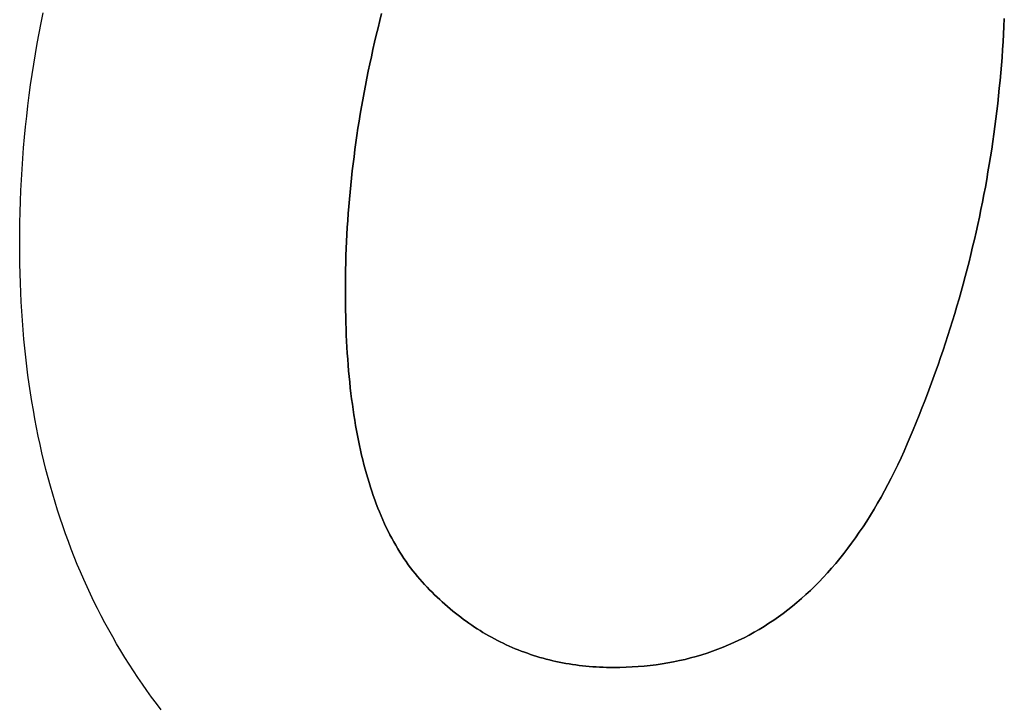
# Model space of a CAD drawing. Extents: x -4.2 to 4.1, y -6.8 to 5.8.
# Tile 97 of 214: x -1.757 to -1.575, y -2.514 to -2.387. Entities that reach past the tile are written whole.
import ezdxf

# ---------------------------------------------------------------- set-up
doc = ezdxf.new("R2010")
doc.units = 0
doc.layers.get('0').update_dxf_attribs({"linetype": 'CONTINUOUS'})

# ---------------------------------------------------------------- blocks, each defined once
blk = doc.blocks.new('*U1')
for p, q in [((-1.7571, -2.42865, 4.435), (-1.7571, -2.42865, 4.4349)), ((-1.7571, -2.42865, 4.435), (-1.7571, -2.42865, 4.4349)), ((-1.697, -2.43717, 4.435), (-1.697, -2.43717, 4.4349)), ((-1.697, -2.43717, 4.435), (-1.697, -2.43717, 4.4349)), ((-1.6475, -2.50671, 4.435), (-1.6475, -2.50671, 4.4349)), ((-1.6475, -2.50671, 4.435), (-1.6475, -2.50671, 4.4349))]:
    blk.add_line(p, q)
for points in [[(-1.7571, -2.42865, 4.4349), (-1.75709, -2.42664, 4.4349), (-1.75707, -2.42464, 4.4349), (-1.75702, -2.42265, 4.4349), (-1.75696, -2.42066, 4.4349), (-1.75688, -2.41868, 4.4349), (-1.75678, -2.4167, 4.4349), (-1.75666, -2.41473, 4.4349), (-1.75653, -2.41277, 4.4349), (-1.75638, -2.41081, 4.4349), (-1.75621, -2.40885, 4.4349), (-1.75602, -2.4069, 4.4349), (-1.75581, -2.40496, 4.4349), (-1.75559, -2.40303, 4.4349), (-1.75535, -2.4011, 4.4349), (-1.75509, -2.39917, 4.4349), (-1.75481, -2.39725, 4.4349), (-1.75452, -2.39534, 4.4349), (-1.75421, -2.39343, 4.4349), (-1.75387, -2.39153, 4.4349), (-1.75353, -2.38964, 4.4349), (-1.75316, -2.38775, 4.4349), (-1.75278, -2.38586, 4.4349)], [(-1.7571, -2.42865, 4.435), (-1.75709, -2.42664, 4.435), (-1.75707, -2.42464, 4.435), (-1.75702, -2.42265, 4.435), (-1.75696, -2.42066, 4.435), (-1.75688, -2.41868, 4.435), (-1.75678, -2.4167, 4.435), (-1.75666, -2.41473, 4.435), (-1.75653, -2.41277, 4.435), (-1.75638, -2.41081, 4.435), (-1.75621, -2.40885, 4.435), (-1.75602, -2.4069, 4.435), (-1.75581, -2.40496, 4.435), (-1.75559, -2.40303, 4.435), (-1.75535, -2.4011, 4.435), (-1.75509, -2.39917, 4.435), (-1.75481, -2.39725, 4.435), (-1.75452, -2.39534, 4.435), (-1.75421, -2.39343, 4.435), (-1.75387, -2.39153, 4.435), (-1.75353, -2.38964, 4.435), (-1.75316, -2.38775, 4.435), (-1.75278, -2.38586, 4.435)], [(-1.7571, -2.42865, 4.435), (-1.75709, -2.42664, 4.435), (-1.75707, -2.42464, 4.435), (-1.75702, -2.42265, 4.435), (-1.75696, -2.42066, 4.435), (-1.75688, -2.41868, 4.435), (-1.75678, -2.4167, 4.435), (-1.75666, -2.41473, 4.435), (-1.75653, -2.41277, 4.435), (-1.75638, -2.41081, 4.435), (-1.75621, -2.40885, 4.435), (-1.75602, -2.4069, 4.435), (-1.75581, -2.40496, 4.435), (-1.75559, -2.40303, 4.435), (-1.75535, -2.4011, 4.435), (-1.75509, -2.39917, 4.435), (-1.75481, -2.39725, 4.435), (-1.75452, -2.39534, 4.435), (-1.75421, -2.39343, 4.435), (-1.75387, -2.39153, 4.435), (-1.75353, -2.38964, 4.435), (-1.75316, -2.38775, 4.435), (-1.75278, -2.38586, 4.435)], [(-1.7571, -2.42865, 4.4349), (-1.75709, -2.42664, 4.4349), (-1.75707, -2.42464, 4.4349), (-1.75702, -2.42265, 4.4349), (-1.75696, -2.42066, 4.4349), (-1.75688, -2.41868, 4.4349), (-1.75678, -2.4167, 4.4349), (-1.75666, -2.41473, 4.4349), (-1.75653, -2.41277, 4.4349), (-1.75638, -2.41081, 4.4349), (-1.75621, -2.40885, 4.4349), (-1.75602, -2.4069, 4.4349), (-1.75581, -2.40496, 4.4349), (-1.75559, -2.40303, 4.4349), (-1.75535, -2.4011, 4.4349), (-1.75509, -2.39917, 4.4349), (-1.75481, -2.39725, 4.4349), (-1.75452, -2.39534, 4.4349), (-1.75421, -2.39343, 4.4349), (-1.75387, -2.39153, 4.4349), (-1.75353, -2.38964, 4.4349), (-1.75316, -2.38775, 4.4349), (-1.75278, -2.38586, 4.4349)], [(-1.69031, -2.386, 4.4349), (-1.69065, -2.38733, 4.4349), (-1.69098, -2.38866, 4.4349), (-1.6913, -2.38999, 4.4349), (-1.69162, -2.39132, 4.4349), (-1.69192, -2.39265, 4.4349), (-1.69221, -2.39398, 4.4349), (-1.6925, -2.3953, 4.4349), (-1.69278, -2.39663, 4.4349), (-1.69304, -2.39795, 4.4349), (-1.6933, -2.39928, 4.4349), (-1.69355, -2.4006, 4.4349), (-1.6938, -2.40192, 4.4349), (-1.69403, -2.40324, 4.4349), (-1.69425, -2.40456, 4.4349), (-1.69447, -2.40587, 4.4349), (-1.69468, -2.40719, 4.4349), (-1.69487, -2.40851, 4.4349), (-1.69506, -2.40982, 4.4349), (-1.69524, -2.41113, 4.4349), (-1.69541, -2.41245, 4.4349), (-1.69558, -2.41376, 4.4349), (-1.69573, -2.41507, 4.4349), (-1.69588, -2.41638, 4.4349), (-1.69601, -2.41768, 4.4349), (-1.69614, -2.41899, 4.4349), (-1.69626, -2.4203, 4.4349), (-1.69637, -2.4216, 4.4349), (-1.69647, -2.4229, 4.4349), (-1.69656, -2.42421, 4.4349), (-1.69665, -2.42551, 4.4349), (-1.69672, -2.42681, 4.4349), (-1.69679, -2.42811, 4.4349), (-1.69684, -2.4294, 4.4349), (-1.69689, -2.4307, 4.4349), (-1.69693, -2.432, 4.4349), (-1.69696, -2.43329, 4.4349), (-1.69698, -2.43459, 4.4349), (-1.697, -2.43588, 4.4349), (-1.697, -2.43717, 4.4349)], [(-1.697, -2.43717, 4.435), (-1.697, -2.43588, 4.435), (-1.69698, -2.43459, 4.435), (-1.69696, -2.43329, 4.435), (-1.69693, -2.432, 4.435), (-1.69689, -2.4307, 4.435), (-1.69684, -2.4294, 4.435), (-1.69679, -2.42811, 4.435), (-1.69672, -2.42681, 4.435), (-1.69665, -2.42551, 4.435), (-1.69656, -2.42421, 4.435), (-1.69647, -2.4229, 4.435), (-1.69637, -2.4216, 4.435), (-1.69626, -2.4203, 4.435), (-1.69614, -2.41899, 4.435), (-1.69601, -2.41768, 4.435), (-1.69588, -2.41638, 4.435), (-1.69573, -2.41507, 4.435), (-1.69558, -2.41376, 4.435), (-1.69541, -2.41245, 4.435), (-1.69524, -2.41113, 4.435), (-1.69506, -2.40982, 4.435), (-1.69487, -2.40851, 4.435), (-1.69468, -2.40719, 4.435), (-1.69447, -2.40587, 4.435), (-1.69425, -2.40456, 4.435), (-1.69403, -2.40324, 4.435), (-1.6938, -2.40192, 4.435), (-1.69355, -2.4006, 4.435), (-1.6933, -2.39928, 4.435), (-1.69304, -2.39795, 4.435), (-1.69278, -2.39663, 4.435), (-1.6925, -2.3953, 4.435), (-1.69221, -2.39398, 4.435), (-1.69192, -2.39265, 4.435), (-1.69162, -2.39132, 4.435), (-1.6913, -2.38999, 4.435), (-1.69098, -2.38866, 4.435), (-1.69065, -2.38733, 4.435), (-1.69031, -2.386, 4.435)], [(-1.697, -2.43717, 4.435), (-1.697, -2.43588, 4.435), (-1.69698, -2.43459, 4.435), (-1.69696, -2.43329, 4.435), (-1.69693, -2.432, 4.435), (-1.69689, -2.4307, 4.435), (-1.69684, -2.4294, 4.435), (-1.69679, -2.42811, 4.435), (-1.69672, -2.42681, 4.435), (-1.69665, -2.42551, 4.435), (-1.69656, -2.42421, 4.435), (-1.69647, -2.4229, 4.435), (-1.69637, -2.4216, 4.435), (-1.69626, -2.4203, 4.435), (-1.69614, -2.41899, 4.435), (-1.69601, -2.41768, 4.435), (-1.69588, -2.41638, 4.435), (-1.69573, -2.41507, 4.435), (-1.69558, -2.41376, 4.435), (-1.69541, -2.41245, 4.435), (-1.69524, -2.41113, 4.435), (-1.69506, -2.40982, 4.435), (-1.69487, -2.40851, 4.435), (-1.69468, -2.40719, 4.435), (-1.69447, -2.40587, 4.435), (-1.69425, -2.40456, 4.435), (-1.69403, -2.40324, 4.435), (-1.6938, -2.40192, 4.435), (-1.69355, -2.4006, 4.435), (-1.6933, -2.39928, 4.435), (-1.69304, -2.39795, 4.435), (-1.69278, -2.39663, 4.435), (-1.6925, -2.3953, 4.435), (-1.69221, -2.39398, 4.435), (-1.69192, -2.39265, 4.435), (-1.69162, -2.39132, 4.435), (-1.6913, -2.38999, 4.435), (-1.69098, -2.38866, 4.435), (-1.69065, -2.38733, 4.435), (-1.69031, -2.386, 4.435)], [(-1.69031, -2.386, 4.4349), (-1.69065, -2.38733, 4.4349), (-1.69098, -2.38866, 4.4349), (-1.6913, -2.38999, 4.4349), (-1.69162, -2.39132, 4.4349), (-1.69192, -2.39265, 4.4349), (-1.69221, -2.39398, 4.4349), (-1.6925, -2.3953, 4.4349), (-1.69278, -2.39663, 4.4349), (-1.69304, -2.39795, 4.4349), (-1.6933, -2.39928, 4.4349), (-1.69355, -2.4006, 4.4349), (-1.6938, -2.40192, 4.4349), (-1.69403, -2.40324, 4.4349), (-1.69425, -2.40456, 4.4349), (-1.69447, -2.40587, 4.4349), (-1.69468, -2.40719, 4.4349), (-1.69487, -2.40851, 4.4349), (-1.69506, -2.40982, 4.4349), (-1.69524, -2.41113, 4.4349), (-1.69541, -2.41245, 4.4349), (-1.69558, -2.41376, 4.4349), (-1.69573, -2.41507, 4.4349), (-1.69588, -2.41638, 4.4349), (-1.69601, -2.41768, 4.4349), (-1.69614, -2.41899, 4.4349), (-1.69626, -2.4203, 4.4349), (-1.69637, -2.4216, 4.4349), (-1.69647, -2.4229, 4.4349), (-1.69656, -2.42421, 4.4349), (-1.69665, -2.42551, 4.4349), (-1.69672, -2.42681, 4.4349), (-1.69679, -2.42811, 4.4349), (-1.69684, -2.4294, 4.4349), (-1.69689, -2.4307, 4.4349), (-1.69693, -2.432, 4.4349), (-1.69696, -2.43329, 4.4349), (-1.69698, -2.43459, 4.4349), (-1.697, -2.43588, 4.4349), (-1.697, -2.43717, 4.4349)], [(-1.6475, -2.50671, 4.4349), (-1.64635, -2.5067, 4.4349), (-1.64521, -2.50667, 4.4349), (-1.64408, -2.50662, 4.4349), (-1.64296, -2.50654, 4.4349), (-1.64185, -2.50645, 4.4349), (-1.64074, -2.50633, 4.4349), (-1.63965, -2.5062, 4.4349), (-1.63857, -2.50604, 4.4349), (-1.63749, -2.50587, 4.4349), (-1.63643, -2.50567, 4.4349), (-1.63537, -2.50545, 4.4349), (-1.63433, -2.50521, 4.4349), (-1.63329, -2.50495, 4.4349), (-1.63226, -2.50467, 4.4349), (-1.63125, -2.50437, 4.4349), (-1.63024, -2.50405, 4.4349), (-1.62924, -2.50371, 4.4349), (-1.62825, -2.50334, 4.4349), (-1.62727, -2.50296, 4.4349), (-1.62629, -2.50255, 4.4349), (-1.62533, -2.50213, 4.4349), (-1.62438, -2.50168, 4.4349), (-1.62344, -2.50121, 4.4349), (-1.6225, -2.50072, 4.4349), (-1.62158, -2.50021, 4.4349), (-1.62066, -2.49968, 4.4349), (-1.61975, -2.49913, 4.4349), (-1.61886, -2.49856, 4.4349), (-1.61797, -2.49797, 4.4349), (-1.61709, -2.49736, 4.4349), (-1.61622, -2.49672, 4.4349), (-1.61536, -2.49607, 4.4349), (-1.61451, -2.49539, 4.4349), (-1.61367, -2.49469, 4.4349), (-1.61284, -2.49398, 4.4349), (-1.61201, -2.49324, 4.4349), (-1.6112, -2.49248, 4.4349), (-1.6104, -2.4917, 4.4349), (-1.6096, -2.4909, 4.4349), (-1.60882, -2.49008, 4.4349), (-1.60804, -2.48924, 4.4349), (-1.60727, -2.48838, 4.4349), (-1.60652, -2.48749, 4.4349), (-1.60577, -2.48659, 4.4349), (-1.60503, -2.48566, 4.4349), (-1.6043, -2.48472, 4.4349), (-1.60358, -2.48375, 4.4349), (-1.60287, -2.48276, 4.4349), (-1.60217, -2.48176, 4.4349), (-1.60147, -2.48073, 4.4349), (-1.60079, -2.47968, 4.4349), (-1.60012, -2.47861, 4.4349), (-1.59945, -2.47751, 4.4349), (-1.5988, -2.4764, 4.4349), (-1.59815, -2.47527, 4.4349), (-1.59752, -2.47412, 4.4349), (-1.59689, -2.47294, 4.4349), (-1.59627, -2.47175, 4.4349), (-1.59566, -2.47053, 4.4349), (-1.59506, -2.46929, 4.4349), (-1.59447, -2.46804, 4.4349), (-1.59389, -2.46676, 4.4349), (-1.59332, -2.46546, 4.4349), (-1.59276, -2.46414, 4.4349), (-1.59221, -2.46282, 4.4349), (-1.59166, -2.46149, 4.4349), (-1.59113, -2.46017, 4.4349), (-1.5906, -2.45884, 4.4349), (-1.59008, -2.45751, 4.4349), (-1.58957, -2.45618, 4.4349), (-1.58907, -2.45484, 4.4349), (-1.58858, -2.45351, 4.4349), (-1.5881, -2.45217, 4.4349), (-1.58762, -2.45083, 4.4349), (-1.58716, -2.44949, 4.4349), (-1.5867, -2.44814, 4.4349), (-1.58626, -2.44679, 4.4349), (-1.58582, -2.44545, 4.4349), (-1.58539, -2.4441, 4.4349), (-1.58497, -2.44274, 4.4349), (-1.58456, -2.44139, 4.4349), (-1.58415, -2.44003, 4.4349), (-1.58376, -2.43867, 4.4349), (-1.58338, -2.43731, 4.4349), (-1.583, -2.43595, 4.4349), (-1.58263, -2.43458, 4.4349), (-1.58227, -2.43322, 4.4349), (-1.58192, -2.43185, 4.4349), (-1.58158, -2.43047, 4.4349), (-1.58125, -2.4291, 4.4349), (-1.58093, -2.42773, 4.4349), (-1.58061, -2.42635, 4.4349), (-1.58031, -2.42497, 4.4349), (-1.58001, -2.42359, 4.4349), (-1.57972, -2.4222, 4.4349), (-1.57945, -2.42082, 4.4349), (-1.57918, -2.41943, 4.4349), (-1.57891, -2.41804, 4.4349), (-1.57866, -2.41665, 4.4349), (-1.57842, -2.41525, 4.4349), (-1.57818, -2.41386, 4.4349), (-1.57796, -2.41246, 4.4349), (-1.57774, -2.41106, 4.4349), (-1.57753, -2.40966, 4.4349), (-1.57733, -2.40825, 4.4349), (-1.57714, -2.40685, 4.4349), (-1.57696, -2.40544, 4.4349), (-1.57679, -2.40403, 4.4349), (-1.57663, -2.40262, 4.4349), (-1.57647, -2.4012, 4.4349), (-1.57633, -2.39979, 4.4349), (-1.57619, -2.39837, 4.4349), (-1.57606, -2.39695, 4.4349), (-1.57594, -2.39552, 4.4349), (-1.57583, -2.3941, 4.4349), (-1.57573, -2.39267, 4.4349), (-1.57564, -2.39124, 4.4349), (-1.57555, -2.38981, 4.4349), (-1.57548, -2.38838, 4.4349), (-1.57541, -2.38694, 4.4349)], [(-1.57541, -2.38694, 4.435), (-1.57548, -2.38838, 4.435), (-1.57555, -2.38981, 4.435), (-1.57564, -2.39124, 4.435), (-1.57573, -2.39267, 4.435), (-1.57583, -2.3941, 4.435), (-1.57594, -2.39552, 4.435), (-1.57606, -2.39695, 4.435), (-1.57619, -2.39837, 4.435), (-1.57633, -2.39979, 4.435), (-1.57647, -2.4012, 4.435), (-1.57663, -2.40262, 4.435), (-1.57679, -2.40403, 4.435), (-1.57696, -2.40544, 4.435), (-1.57714, -2.40685, 4.435), (-1.57733, -2.40825, 4.435), (-1.57753, -2.40966, 4.435), (-1.57774, -2.41106, 4.435), (-1.57796, -2.41246, 4.435), (-1.57818, -2.41386, 4.435), (-1.57842, -2.41525, 4.435), (-1.57866, -2.41665, 4.435), (-1.57891, -2.41804, 4.435), (-1.57918, -2.41943, 4.435), (-1.57945, -2.42082, 4.435), (-1.57972, -2.4222, 4.435), (-1.58001, -2.42359, 4.435), (-1.58031, -2.42497, 4.435), (-1.58061, -2.42635, 4.435), (-1.58093, -2.42773, 4.435), (-1.58125, -2.4291, 4.435), (-1.58158, -2.43047, 4.435), (-1.58192, -2.43185, 4.435), (-1.58227, -2.43322, 4.435), (-1.58263, -2.43458, 4.435), (-1.583, -2.43595, 4.435), (-1.58338, -2.43731, 4.435), (-1.58376, -2.43867, 4.435), (-1.58415, -2.44003, 4.435), (-1.58456, -2.44139, 4.435), (-1.58497, -2.44274, 4.435), (-1.58539, -2.4441, 4.435), (-1.58582, -2.44545, 4.435), (-1.58626, -2.44679, 4.435), (-1.5867, -2.44814, 4.435), (-1.58716, -2.44949, 4.435), (-1.58762, -2.45083, 4.435), (-1.5881, -2.45217, 4.435), (-1.58858, -2.45351, 4.435), (-1.58907, -2.45484, 4.435), (-1.58957, -2.45618, 4.435), (-1.59008, -2.45751, 4.435), (-1.5906, -2.45884, 4.435), (-1.59113, -2.46017, 4.435), (-1.59166, -2.46149, 4.435), (-1.59221, -2.46282, 4.435), (-1.59276, -2.46414, 4.435), (-1.59332, -2.46546, 4.435), (-1.59389, -2.46676, 4.435), (-1.59447, -2.46804, 4.435), (-1.59506, -2.46929, 4.435), (-1.59566, -2.47053, 4.435), (-1.59627, -2.47175, 4.435), (-1.59689, -2.47294, 4.435), (-1.59752, -2.47412, 4.435), (-1.59815, -2.47527, 4.435), (-1.5988, -2.4764, 4.435), (-1.59945, -2.47751, 4.435), (-1.60012, -2.47861, 4.435), (-1.60079, -2.47968, 4.435), (-1.60147, -2.48073, 4.435), (-1.60217, -2.48176, 4.435), (-1.60287, -2.48276, 4.435), (-1.60358, -2.48375, 4.435), (-1.6043, -2.48472, 4.435), (-1.60503, -2.48566, 4.435), (-1.60577, -2.48659, 4.435), (-1.60652, -2.48749, 4.435), (-1.60727, -2.48838, 4.435), (-1.60804, -2.48924, 4.435), (-1.60882, -2.49008, 4.435), (-1.6096, -2.4909, 4.435), (-1.6104, -2.4917, 4.435), (-1.6112, -2.49248, 4.435), (-1.61201, -2.49324, 4.435), (-1.61284, -2.49398, 4.435), (-1.61367, -2.49469, 4.435), (-1.61451, -2.49539, 4.435), (-1.61536, -2.49607, 4.435), (-1.61622, -2.49672, 4.435), (-1.61709, -2.49736, 4.435), (-1.61797, -2.49797, 4.435), (-1.61886, -2.49856, 4.435), (-1.61975, -2.49913, 4.435), (-1.62066, -2.49968, 4.435), (-1.62158, -2.50021, 4.435), (-1.6225, -2.50072, 4.435), (-1.62344, -2.50121, 4.435), (-1.62438, -2.50168, 4.435), (-1.62533, -2.50213, 4.435), (-1.62629, -2.50255, 4.435), (-1.62727, -2.50296, 4.435), (-1.62825, -2.50334, 4.435), (-1.62924, -2.50371, 4.435), (-1.63024, -2.50405, 4.435), (-1.63125, -2.50437, 4.435), (-1.63226, -2.50467, 4.435), (-1.63329, -2.50495, 4.435), (-1.63433, -2.50521, 4.435), (-1.63537, -2.50545, 4.435), (-1.63643, -2.50567, 4.435), (-1.63749, -2.50587, 4.435), (-1.63857, -2.50604, 4.435), (-1.63965, -2.5062, 4.435), (-1.64074, -2.50633, 4.435), (-1.64185, -2.50645, 4.435), (-1.64296, -2.50654, 4.435), (-1.64408, -2.50662, 4.435), (-1.64521, -2.50667, 4.435), (-1.64635, -2.5067, 4.435), (-1.6475, -2.50671, 4.435)], [(-1.57541, -2.38694, 4.435), (-1.57548, -2.38838, 4.435), (-1.57555, -2.38981, 4.435), (-1.57564, -2.39124, 4.435), (-1.57573, -2.39267, 4.435), (-1.57583, -2.3941, 4.435), (-1.57594, -2.39552, 4.435), (-1.57606, -2.39695, 4.435), (-1.57619, -2.39837, 4.435), (-1.57633, -2.39979, 4.435), (-1.57647, -2.4012, 4.435), (-1.57663, -2.40262, 4.435), (-1.57679, -2.40403, 4.435), (-1.57696, -2.40544, 4.435), (-1.57714, -2.40685, 4.435), (-1.57733, -2.40825, 4.435), (-1.57753, -2.40966, 4.435), (-1.57774, -2.41106, 4.435), (-1.57796, -2.41246, 4.435), (-1.57818, -2.41386, 4.435), (-1.57842, -2.41525, 4.435), (-1.57866, -2.41665, 4.435), (-1.57891, -2.41804, 4.435), (-1.57918, -2.41943, 4.435), (-1.57945, -2.42082, 4.435), (-1.57972, -2.4222, 4.435), (-1.58001, -2.42359, 4.435), (-1.58031, -2.42497, 4.435), (-1.58061, -2.42635, 4.435), (-1.58093, -2.42773, 4.435), (-1.58125, -2.4291, 4.435), (-1.58158, -2.43047, 4.435), (-1.58192, -2.43185, 4.435), (-1.58227, -2.43322, 4.435), (-1.58263, -2.43458, 4.435), (-1.583, -2.43595, 4.435), (-1.58338, -2.43731, 4.435), (-1.58376, -2.43867, 4.435), (-1.58415, -2.44003, 4.435), (-1.58456, -2.44139, 4.435), (-1.58497, -2.44274, 4.435), (-1.58539, -2.4441, 4.435), (-1.58582, -2.44545, 4.435), (-1.58626, -2.44679, 4.435), (-1.5867, -2.44814, 4.435), (-1.58716, -2.44949, 4.435), (-1.58762, -2.45083, 4.435), (-1.5881, -2.45217, 4.435), (-1.58858, -2.45351, 4.435), (-1.58907, -2.45484, 4.435), (-1.58957, -2.45618, 4.435), (-1.59008, -2.45751, 4.435), (-1.5906, -2.45884, 4.435), (-1.59113, -2.46017, 4.435), (-1.59166, -2.46149, 4.435), (-1.59221, -2.46282, 4.435), (-1.59276, -2.46414, 4.435), (-1.59332, -2.46546, 4.435), (-1.59389, -2.46676, 4.435), (-1.59447, -2.46804, 4.435), (-1.59506, -2.46929, 4.435), (-1.59566, -2.47053, 4.435), (-1.59627, -2.47175, 4.435), (-1.59689, -2.47294, 4.435), (-1.59752, -2.47412, 4.435), (-1.59815, -2.47527, 4.435), (-1.5988, -2.4764, 4.435), (-1.59945, -2.47751, 4.435), (-1.60012, -2.47861, 4.435), (-1.60079, -2.47968, 4.435), (-1.60147, -2.48073, 4.435), (-1.60217, -2.48176, 4.435), (-1.60287, -2.48276, 4.435), (-1.60358, -2.48375, 4.435), (-1.6043, -2.48472, 4.435), (-1.60503, -2.48566, 4.435), (-1.60577, -2.48659, 4.435), (-1.60652, -2.48749, 4.435), (-1.60727, -2.48838, 4.435), (-1.60804, -2.48924, 4.435), (-1.60882, -2.49008, 4.435), (-1.6096, -2.4909, 4.435), (-1.6104, -2.4917, 4.435), (-1.6112, -2.49248, 4.435), (-1.61201, -2.49324, 4.435), (-1.61284, -2.49398, 4.435), (-1.61367, -2.49469, 4.435), (-1.61451, -2.49539, 4.435), (-1.61536, -2.49607, 4.435), (-1.61622, -2.49672, 4.435), (-1.61709, -2.49736, 4.435), (-1.61797, -2.49797, 4.435), (-1.61886, -2.49856, 4.435), (-1.61975, -2.49913, 4.435), (-1.62066, -2.49968, 4.435), (-1.62158, -2.50021, 4.435), (-1.6225, -2.50072, 4.435), (-1.62344, -2.50121, 4.435), (-1.62438, -2.50168, 4.435), (-1.62533, -2.50213, 4.435), (-1.62629, -2.50255, 4.435), (-1.62727, -2.50296, 4.435), (-1.62825, -2.50334, 4.435), (-1.62924, -2.50371, 4.435), (-1.63024, -2.50405, 4.435), (-1.63125, -2.50437, 4.435), (-1.63226, -2.50467, 4.435), (-1.63329, -2.50495, 4.435), (-1.63433, -2.50521, 4.435), (-1.63537, -2.50545, 4.435), (-1.63643, -2.50567, 4.435), (-1.63749, -2.50587, 4.435), (-1.63857, -2.50604, 4.435), (-1.63965, -2.5062, 4.435), (-1.64074, -2.50633, 4.435), (-1.64185, -2.50645, 4.435), (-1.64296, -2.50654, 4.435), (-1.64408, -2.50662, 4.435), (-1.64521, -2.50667, 4.435), (-1.64635, -2.5067, 4.435), (-1.6475, -2.50671, 4.435)], [(-1.6475, -2.50671, 4.4349), (-1.64635, -2.5067, 4.4349), (-1.64521, -2.50667, 4.4349), (-1.64408, -2.50662, 4.4349), (-1.64296, -2.50654, 4.4349), (-1.64185, -2.50645, 4.4349), (-1.64074, -2.50633, 4.4349), (-1.63965, -2.5062, 4.4349), (-1.63857, -2.50604, 4.4349), (-1.63749, -2.50587, 4.4349), (-1.63643, -2.50567, 4.4349), (-1.63537, -2.50545, 4.4349), (-1.63433, -2.50521, 4.4349), (-1.63329, -2.50495, 4.4349), (-1.63226, -2.50467, 4.4349), (-1.63125, -2.50437, 4.4349), (-1.63024, -2.50405, 4.4349), (-1.62924, -2.50371, 4.4349), (-1.62825, -2.50334, 4.4349), (-1.62727, -2.50296, 4.4349), (-1.62629, -2.50255, 4.4349), (-1.62533, -2.50213, 4.4349), (-1.62438, -2.50168, 4.4349), (-1.62344, -2.50121, 4.4349), (-1.6225, -2.50072, 4.4349), (-1.62158, -2.50021, 4.4349), (-1.62066, -2.49968, 4.4349), (-1.61975, -2.49913, 4.4349), (-1.61886, -2.49856, 4.4349), (-1.61797, -2.49797, 4.4349), (-1.61709, -2.49736, 4.4349), (-1.61622, -2.49672, 4.4349), (-1.61536, -2.49607, 4.4349), (-1.61451, -2.49539, 4.4349), (-1.61367, -2.49469, 4.4349), (-1.61284, -2.49398, 4.4349), (-1.61201, -2.49324, 4.4349), (-1.6112, -2.49248, 4.4349), (-1.6104, -2.4917, 4.4349), (-1.6096, -2.4909, 4.4349), (-1.60882, -2.49008, 4.4349), (-1.60804, -2.48924, 4.4349), (-1.60727, -2.48838, 4.4349), (-1.60652, -2.48749, 4.4349), (-1.60577, -2.48659, 4.4349), (-1.60503, -2.48566, 4.4349), (-1.6043, -2.48472, 4.4349), (-1.60358, -2.48375, 4.4349), (-1.60287, -2.48276, 4.4349), (-1.60217, -2.48176, 4.4349), (-1.60147, -2.48073, 4.4349), (-1.60079, -2.47968, 4.4349), (-1.60012, -2.47861, 4.4349), (-1.59945, -2.47751, 4.4349), (-1.5988, -2.4764, 4.4349), (-1.59815, -2.47527, 4.4349), (-1.59752, -2.47412, 4.4349), (-1.59689, -2.47294, 4.4349), (-1.59627, -2.47175, 4.4349), (-1.59566, -2.47053, 4.4349), (-1.59506, -2.46929, 4.4349), (-1.59447, -2.46804, 4.4349), (-1.59389, -2.46676, 4.4349), (-1.59332, -2.46546, 4.4349), (-1.59276, -2.46414, 4.4349), (-1.59221, -2.46282, 4.4349), (-1.59166, -2.46149, 4.4349), (-1.59113, -2.46017, 4.4349), (-1.5906, -2.45884, 4.4349), (-1.59008, -2.45751, 4.4349), (-1.58957, -2.45618, 4.4349), (-1.58907, -2.45484, 4.4349), (-1.58858, -2.45351, 4.4349), (-1.5881, -2.45217, 4.4349), (-1.58762, -2.45083, 4.4349), (-1.58716, -2.44949, 4.4349), (-1.5867, -2.44814, 4.4349), (-1.58626, -2.44679, 4.4349), (-1.58582, -2.44545, 4.4349), (-1.58539, -2.4441, 4.4349), (-1.58497, -2.44274, 4.4349), (-1.58456, -2.44139, 4.4349), (-1.58415, -2.44003, 4.4349), (-1.58376, -2.43867, 4.4349), (-1.58338, -2.43731, 4.4349), (-1.583, -2.43595, 4.4349), (-1.58263, -2.43458, 4.4349), (-1.58227, -2.43322, 4.4349), (-1.58192, -2.43185, 4.4349), (-1.58158, -2.43047, 4.4349), (-1.58125, -2.4291, 4.4349), (-1.58093, -2.42773, 4.4349), (-1.58061, -2.42635, 4.4349), (-1.58031, -2.42497, 4.4349), (-1.58001, -2.42359, 4.4349), (-1.57972, -2.4222, 4.4349), (-1.57945, -2.42082, 4.4349), (-1.57918, -2.41943, 4.4349), (-1.57891, -2.41804, 4.4349), (-1.57866, -2.41665, 4.4349), (-1.57842, -2.41525, 4.4349), (-1.57818, -2.41386, 4.4349), (-1.57796, -2.41246, 4.4349), (-1.57774, -2.41106, 4.4349), (-1.57753, -2.40966, 4.4349), (-1.57733, -2.40825, 4.4349), (-1.57714, -2.40685, 4.4349), (-1.57696, -2.40544, 4.4349), (-1.57679, -2.40403, 4.4349), (-1.57663, -2.40262, 4.4349), (-1.57647, -2.4012, 4.4349), (-1.57633, -2.39979, 4.4349), (-1.57619, -2.39837, 4.4349), (-1.57606, -2.39695, 4.4349), (-1.57594, -2.39552, 4.4349), (-1.57583, -2.3941, 4.4349), (-1.57573, -2.39267, 4.4349), (-1.57564, -2.39124, 4.4349), (-1.57555, -2.38981, 4.4349), (-1.57548, -2.38838, 4.4349), (-1.57541, -2.38694, 4.4349)], [(-1.73097, -2.51453, 4.4349), (-1.73187, -2.51336, 4.4349), (-1.73275, -2.51218, 4.4349), (-1.73361, -2.51099, 4.4349), (-1.73445, -2.50979, 4.4349), (-1.73529, -2.50858, 4.4349), (-1.7361, -2.50735, 4.4349), (-1.7369, -2.50612, 4.4349), (-1.73768, -2.50487, 4.4349), (-1.73845, -2.50362, 4.4349), (-1.73921, -2.50235, 4.4349), (-1.73994, -2.50107, 4.4349), (-1.74067, -2.49978, 4.4349), (-1.74137, -2.49849, 4.4349), (-1.74207, -2.49717, 4.4349), (-1.74274, -2.49585, 4.4349), (-1.7434, -2.49452, 4.4349), (-1.74405, -2.49318, 4.4349), (-1.74467, -2.49182, 4.4349), (-1.74529, -2.49046, 4.4349), (-1.74589, -2.48908, 4.4349), (-1.74647, -2.48769, 4.4349), (-1.74704, -2.48629, 4.4349), (-1.74759, -2.48489, 4.4349), (-1.74812, -2.48346, 4.4349), (-1.74864, -2.48203, 4.4349), (-1.74915, -2.48059, 4.4349), (-1.74964, -2.47914, 4.4349), (-1.75011, -2.47767, 4.4349), (-1.75057, -2.4762, 4.4349), (-1.75101, -2.47471, 4.4349), (-1.75144, -2.47322, 4.4349), (-1.75185, -2.47171, 4.4349), (-1.75225, -2.47019, 4.4349), (-1.75263, -2.46866, 4.4349), (-1.75299, -2.46712, 4.4349), (-1.75334, -2.46557, 4.4349), (-1.75368, -2.464, 4.4349), (-1.75399, -2.46243, 4.4349), (-1.7543, -2.46084, 4.4349), (-1.75458, -2.45925, 4.4349), (-1.75486, -2.45764, 4.4349), (-1.75511, -2.45602, 4.4349), (-1.75535, -2.4544, 4.4349), (-1.75558, -2.45276, 4.4349), (-1.75579, -2.45111, 4.4349), (-1.75598, -2.44944, 4.4349), (-1.75616, -2.44777, 4.4349), (-1.75632, -2.44609, 4.4349), (-1.75647, -2.44439, 4.4349), (-1.7566, -2.44269, 4.4349), (-1.75672, -2.44097, 4.4349), (-1.75682, -2.43924, 4.4349), (-1.75691, -2.43751, 4.4349), (-1.75698, -2.43576, 4.4349), (-1.75703, -2.434, 4.4349), (-1.75707, -2.43223, 4.4349), (-1.75709, -2.43044, 4.4349), (-1.7571, -2.42865, 4.4349)], [(-1.73097, -2.51453, 4.435), (-1.73187, -2.51336, 4.435), (-1.73275, -2.51218, 4.435), (-1.73361, -2.51099, 4.435), (-1.73445, -2.50979, 4.435), (-1.73529, -2.50858, 4.435), (-1.7361, -2.50735, 4.435), (-1.7369, -2.50612, 4.435), (-1.73768, -2.50487, 4.435), (-1.73845, -2.50362, 4.435), (-1.73921, -2.50235, 4.435), (-1.73994, -2.50107, 4.435), (-1.74067, -2.49978, 4.435), (-1.74137, -2.49849, 4.435), (-1.74207, -2.49717, 4.435), (-1.74274, -2.49585, 4.435), (-1.7434, -2.49452, 4.435), (-1.74405, -2.49318, 4.435), (-1.74467, -2.49182, 4.435), (-1.74529, -2.49046, 4.435), (-1.74589, -2.48908, 4.435), (-1.74647, -2.48769, 4.435), (-1.74704, -2.48629, 4.435), (-1.74759, -2.48489, 4.435), (-1.74812, -2.48346, 4.435), (-1.74864, -2.48203, 4.435), (-1.74915, -2.48059, 4.435), (-1.74964, -2.47914, 4.435), (-1.75011, -2.47767, 4.435), (-1.75057, -2.4762, 4.435), (-1.75101, -2.47471, 4.435), (-1.75144, -2.47322, 4.435), (-1.75185, -2.47171, 4.435), (-1.75225, -2.47019, 4.435), (-1.75263, -2.46866, 4.435), (-1.75299, -2.46712, 4.435), (-1.75334, -2.46557, 4.435), (-1.75368, -2.464, 4.435), (-1.75399, -2.46243, 4.435), (-1.7543, -2.46084, 4.435), (-1.75458, -2.45925, 4.435), (-1.75486, -2.45764, 4.435), (-1.75511, -2.45602, 4.435), (-1.75535, -2.4544, 4.435), (-1.75558, -2.45276, 4.435), (-1.75579, -2.45111, 4.435), (-1.75598, -2.44944, 4.435), (-1.75616, -2.44777, 4.435), (-1.75632, -2.44609, 4.435), (-1.75647, -2.44439, 4.435), (-1.7566, -2.44269, 4.435), (-1.75672, -2.44097, 4.435), (-1.75682, -2.43924, 4.435), (-1.75691, -2.43751, 4.435), (-1.75698, -2.43576, 4.435), (-1.75703, -2.434, 4.435), (-1.75707, -2.43223, 4.435), (-1.75709, -2.43044, 4.435), (-1.7571, -2.42865, 4.435)], [(-1.73097, -2.51453, 4.435), (-1.73187, -2.51336, 4.435), (-1.73275, -2.51218, 4.435), (-1.73361, -2.51099, 4.435), (-1.73445, -2.50979, 4.435), (-1.73529, -2.50858, 4.435), (-1.7361, -2.50735, 4.435), (-1.7369, -2.50612, 4.435), (-1.73768, -2.50487, 4.435), (-1.73845, -2.50362, 4.435), (-1.73921, -2.50235, 4.435), (-1.73994, -2.50107, 4.435), (-1.74067, -2.49978, 4.435), (-1.74137, -2.49849, 4.435), (-1.74207, -2.49717, 4.435), (-1.74274, -2.49585, 4.435), (-1.7434, -2.49452, 4.435), (-1.74405, -2.49318, 4.435), (-1.74467, -2.49182, 4.435), (-1.74529, -2.49046, 4.435), (-1.74589, -2.48908, 4.435), (-1.74647, -2.48769, 4.435), (-1.74704, -2.48629, 4.435), (-1.74759, -2.48489, 4.435), (-1.74812, -2.48346, 4.435), (-1.74864, -2.48203, 4.435), (-1.74915, -2.48059, 4.435), (-1.74964, -2.47914, 4.435), (-1.75011, -2.47767, 4.435), (-1.75057, -2.4762, 4.435), (-1.75101, -2.47471, 4.435), (-1.75144, -2.47322, 4.435), (-1.75185, -2.47171, 4.435), (-1.75225, -2.47019, 4.435), (-1.75263, -2.46866, 4.435), (-1.75299, -2.46712, 4.435), (-1.75334, -2.46557, 4.435), (-1.75368, -2.464, 4.435), (-1.75399, -2.46243, 4.435), (-1.7543, -2.46084, 4.435), (-1.75458, -2.45925, 4.435), (-1.75486, -2.45764, 4.435), (-1.75511, -2.45602, 4.435), (-1.75535, -2.4544, 4.435), (-1.75558, -2.45276, 4.435), (-1.75579, -2.45111, 4.435), (-1.75598, -2.44944, 4.435), (-1.75616, -2.44777, 4.435), (-1.75632, -2.44609, 4.435), (-1.75647, -2.44439, 4.435), (-1.7566, -2.44269, 4.435), (-1.75672, -2.44097, 4.435), (-1.75682, -2.43924, 4.435), (-1.75691, -2.43751, 4.435), (-1.75698, -2.43576, 4.435), (-1.75703, -2.434, 4.435), (-1.75707, -2.43223, 4.435), (-1.75709, -2.43044, 4.435), (-1.7571, -2.42865, 4.435)], [(-1.73097, -2.51453, 4.4349), (-1.73187, -2.51336, 4.4349), (-1.73275, -2.51218, 4.4349), (-1.73361, -2.51099, 4.4349), (-1.73445, -2.50979, 4.4349), (-1.73529, -2.50858, 4.4349), (-1.7361, -2.50735, 4.4349), (-1.7369, -2.50612, 4.4349), (-1.73768, -2.50487, 4.4349), (-1.73845, -2.50362, 4.4349), (-1.73921, -2.50235, 4.4349), (-1.73994, -2.50107, 4.4349), (-1.74067, -2.49978, 4.4349), (-1.74137, -2.49849, 4.4349), (-1.74207, -2.49717, 4.4349), (-1.74274, -2.49585, 4.4349), (-1.7434, -2.49452, 4.4349), (-1.74405, -2.49318, 4.4349), (-1.74467, -2.49182, 4.4349), (-1.74529, -2.49046, 4.4349), (-1.74589, -2.48908, 4.4349), (-1.74647, -2.48769, 4.4349), (-1.74704, -2.48629, 4.4349), (-1.74759, -2.48489, 4.4349), (-1.74812, -2.48346, 4.4349), (-1.74864, -2.48203, 4.4349), (-1.74915, -2.48059, 4.4349), (-1.74964, -2.47914, 4.4349), (-1.75011, -2.47767, 4.4349), (-1.75057, -2.4762, 4.4349), (-1.75101, -2.47471, 4.4349), (-1.75144, -2.47322, 4.4349), (-1.75185, -2.47171, 4.4349), (-1.75225, -2.47019, 4.4349), (-1.75263, -2.46866, 4.4349), (-1.75299, -2.46712, 4.4349), (-1.75334, -2.46557, 4.4349), (-1.75368, -2.464, 4.4349), (-1.75399, -2.46243, 4.4349), (-1.7543, -2.46084, 4.4349), (-1.75458, -2.45925, 4.4349), (-1.75486, -2.45764, 4.4349), (-1.75511, -2.45602, 4.4349), (-1.75535, -2.4544, 4.4349), (-1.75558, -2.45276, 4.4349), (-1.75579, -2.45111, 4.4349), (-1.75598, -2.44944, 4.4349), (-1.75616, -2.44777, 4.4349), (-1.75632, -2.44609, 4.4349), (-1.75647, -2.44439, 4.4349), (-1.7566, -2.44269, 4.4349), (-1.75672, -2.44097, 4.4349), (-1.75682, -2.43924, 4.4349), (-1.75691, -2.43751, 4.4349), (-1.75698, -2.43576, 4.4349), (-1.75703, -2.434, 4.4349), (-1.75707, -2.43223, 4.4349), (-1.75709, -2.43044, 4.4349), (-1.7571, -2.42865, 4.4349)], [(-1.697, -2.43717, 4.4349), (-1.697, -2.43838, 4.4349), (-1.69699, -2.43957, 4.4349), (-1.69697, -2.44075, 4.4349), (-1.69694, -2.44192, 4.4349), (-1.69691, -2.44308, 4.4349), (-1.69687, -2.44423, 4.4349), (-1.69683, -2.44537, 4.4349), (-1.69677, -2.4465, 4.4349), (-1.69671, -2.44761, 4.4349), (-1.69665, -2.44871, 4.4349), (-1.69657, -2.4498, 4.4349), (-1.69649, -2.45089, 4.4349), (-1.6964, -2.45195, 4.4349), (-1.6963, -2.45301, 4.4349), (-1.6962, -2.45406, 4.4349), (-1.69609, -2.45509, 4.4349), (-1.69597, -2.45612, 4.4349), (-1.69585, -2.45713, 4.4349), (-1.69571, -2.45813, 4.4349), (-1.69557, -2.45912, 4.4349), (-1.69543, -2.4601, 4.4349), (-1.69527, -2.46106, 4.4349), (-1.69511, -2.46202, 4.4349), (-1.69495, -2.46296, 4.4349), (-1.69477, -2.4639, 4.4349), (-1.69459, -2.46482, 4.4349), (-1.6944, -2.46573, 4.4349), (-1.6942, -2.46663, 4.4349), (-1.694, -2.46751, 4.4349), (-1.69379, -2.46839, 4.4349), (-1.69357, -2.46925, 4.4349), (-1.69335, -2.47011, 4.4349), (-1.69312, -2.47095, 4.4349), (-1.69288, -2.47178, 4.4349), (-1.69263, -2.4726, 4.4349), (-1.69238, -2.47341, 4.4349), (-1.69212, -2.4742, 4.4349), (-1.69185, -2.47499, 4.4349), (-1.69157, -2.47576, 4.4349), (-1.69129, -2.47652, 4.4349), (-1.691, -2.47728, 4.4349), (-1.69071, -2.47801, 4.4349), (-1.6904, -2.47874, 4.4349), (-1.69009, -2.47946, 4.4349), (-1.68977, -2.48017, 4.4349), (-1.68945, -2.48086, 4.4349), (-1.68912, -2.48154, 4.4349), (-1.68878, -2.48221, 4.4349), (-1.68843, -2.48287, 4.4349), (-1.68808, -2.48352, 4.4349), (-1.68772, -2.48416, 4.4349), (-1.68735, -2.48479, 4.4349), (-1.68698, -2.4854, 4.4349), (-1.68659, -2.486, 4.4349), (-1.68621, -2.48659, 4.4349), (-1.68581, -2.48718, 4.4349), (-1.68541, -2.48774, 4.4349), (-1.685, -2.4883, 4.4349), (-1.68458, -2.48885, 4.4349), (-1.68415, -2.48938, 4.4349), (-1.68372, -2.48991, 4.4349), (-1.68328, -2.49042, 4.4349), (-1.68284, -2.49092, 4.4349), (-1.68238, -2.49141, 4.4349), (-1.68193, -2.49189, 4.4349), (-1.68147, -2.49237, 4.4349), (-1.681, -2.49283, 4.4349), (-1.68054, -2.49329, 4.4349), (-1.68007, -2.49374, 4.4349), (-1.6796, -2.49419, 4.4349), (-1.67912, -2.49462, 4.4349), (-1.67864, -2.49505, 4.4349), (-1.67816, -2.49547, 4.4349), (-1.67768, -2.49588, 4.4349), (-1.67719, -2.49629, 4.4349), (-1.6767, -2.49668, 4.4349), (-1.67621, -2.49707, 4.4349), (-1.67571, -2.49745, 4.4349), (-1.67521, -2.49783, 4.4349), (-1.6747, -2.49819, 4.4349), (-1.6742, -2.49855, 4.4349), (-1.67369, -2.4989, 4.4349), (-1.67317, -2.49925, 4.4349), (-1.67266, -2.49958, 4.4349), (-1.67214, -2.49991, 4.4349), (-1.67162, -2.50023, 4.4349), (-1.67109, -2.50054, 4.4349), (-1.67056, -2.50085, 4.4349), (-1.67003, -2.50114, 4.4349), (-1.6695, -2.50143, 4.4349), (-1.66896, -2.50171, 4.4349), (-1.66842, -2.50199, 4.4349), (-1.66787, -2.50225, 4.4349), (-1.66732, -2.50251, 4.4349), (-1.66677, -2.50276, 4.4349), (-1.66622, -2.503, 4.4349), (-1.66566, -2.50324, 4.4349), (-1.6651, -2.50347, 4.4349), (-1.66454, -2.50369, 4.4349), (-1.66397, -2.5039, 4.4349), (-1.6634, -2.5041, 4.4349), (-1.66283, -2.5043, 4.4349), (-1.66226, -2.50449, 4.4349), (-1.66168, -2.50467, 4.4349), (-1.6611, -2.50484, 4.4349), (-1.66051, -2.50501, 4.4349), (-1.65992, -2.50517, 4.4349), (-1.65933, -2.50532, 4.4349), (-1.65874, -2.50546, 4.4349), (-1.65814, -2.5056, 4.4349), (-1.65754, -2.50572, 4.4349), (-1.65693, -2.50584, 4.4349), (-1.65633, -2.50595, 4.4349), (-1.65572, -2.50606, 4.4349), (-1.6551, -2.50615, 4.4349), (-1.65449, -2.50624, 4.4349), (-1.65387, -2.50632, 4.4349), (-1.65324, -2.5064, 4.4349), (-1.65262, -2.50646, 4.4349), (-1.65199, -2.50652, 4.4349), (-1.65136, -2.50657, 4.4349), (-1.65072, -2.50661, 4.4349), (-1.65008, -2.50665, 4.4349), (-1.64944, -2.50667, 4.4349), (-1.64879, -2.50669, 4.4349), (-1.64815, -2.50671, 4.4349), (-1.6475, -2.50671, 4.4349)], [(-1.6475, -2.50671, 4.435), (-1.64815, -2.50671, 4.435), (-1.64879, -2.50669, 4.435), (-1.64944, -2.50667, 4.435), (-1.65008, -2.50665, 4.435), (-1.65072, -2.50661, 4.435), (-1.65136, -2.50657, 4.435), (-1.65199, -2.50652, 4.435), (-1.65262, -2.50646, 4.435), (-1.65324, -2.5064, 4.435), (-1.65387, -2.50632, 4.435), (-1.65449, -2.50624, 4.435), (-1.6551, -2.50615, 4.435), (-1.65572, -2.50606, 4.435), (-1.65633, -2.50595, 4.435), (-1.65693, -2.50584, 4.435), (-1.65754, -2.50572, 4.435), (-1.65814, -2.5056, 4.435), (-1.65874, -2.50546, 4.435), (-1.65933, -2.50532, 4.435), (-1.65992, -2.50517, 4.435), (-1.66051, -2.50501, 4.435), (-1.6611, -2.50484, 4.435), (-1.66168, -2.50467, 4.435), (-1.66226, -2.50449, 4.435), (-1.66283, -2.5043, 4.435), (-1.6634, -2.5041, 4.435), (-1.66397, -2.5039, 4.435), (-1.66454, -2.50369, 4.435), (-1.6651, -2.50347, 4.435), (-1.66566, -2.50324, 4.435), (-1.66622, -2.503, 4.435), (-1.66677, -2.50276, 4.435), (-1.66732, -2.50251, 4.435), (-1.66787, -2.50225, 4.435), (-1.66842, -2.50199, 4.435), (-1.66896, -2.50171, 4.435), (-1.6695, -2.50143, 4.435), (-1.67003, -2.50114, 4.435), (-1.67056, -2.50085, 4.435), (-1.67109, -2.50054, 4.435), (-1.67162, -2.50023, 4.435), (-1.67214, -2.49991, 4.435), (-1.67266, -2.49958, 4.435), (-1.67317, -2.49925, 4.435), (-1.67369, -2.4989, 4.435), (-1.6742, -2.49855, 4.435), (-1.6747, -2.49819, 4.435), (-1.67521, -2.49783, 4.435), (-1.67571, -2.49745, 4.435), (-1.67621, -2.49707, 4.435), (-1.6767, -2.49668, 4.435), (-1.67719, -2.49629, 4.435), (-1.67768, -2.49588, 4.435), (-1.67816, -2.49547, 4.435), (-1.67864, -2.49505, 4.435), (-1.67912, -2.49462, 4.435), (-1.6796, -2.49419, 4.435), (-1.68007, -2.49374, 4.435), (-1.68054, -2.49329, 4.435), (-1.681, -2.49283, 4.435), (-1.68147, -2.49237, 4.435), (-1.68193, -2.49189, 4.435), (-1.68238, -2.49141, 4.435), (-1.68284, -2.49092, 4.435), (-1.68328, -2.49042, 4.435), (-1.68372, -2.48991, 4.435), (-1.68415, -2.48938, 4.435), (-1.68458, -2.48885, 4.435), (-1.685, -2.4883, 4.435), (-1.68541, -2.48774, 4.435), (-1.68581, -2.48718, 4.435), (-1.68621, -2.48659, 4.435), (-1.68659, -2.486, 4.435), (-1.68698, -2.4854, 4.435), (-1.68735, -2.48479, 4.435), (-1.68772, -2.48416, 4.435), (-1.68808, -2.48352, 4.435), (-1.68843, -2.48287, 4.435), (-1.68878, -2.48221, 4.435), (-1.68912, -2.48154, 4.435), (-1.68945, -2.48086, 4.435), (-1.68977, -2.48017, 4.435), (-1.69009, -2.47946, 4.435), (-1.6904, -2.47874, 4.435), (-1.69071, -2.47801, 4.435), (-1.691, -2.47728, 4.435), (-1.69129, -2.47652, 4.435), (-1.69157, -2.47576, 4.435), (-1.69185, -2.47499, 4.435), (-1.69212, -2.4742, 4.435), (-1.69238, -2.47341, 4.435), (-1.69263, -2.4726, 4.435), (-1.69288, -2.47178, 4.435), (-1.69312, -2.47095, 4.435), (-1.69335, -2.47011, 4.435), (-1.69357, -2.46925, 4.435), (-1.69379, -2.46839, 4.435), (-1.694, -2.46751, 4.435), (-1.6942, -2.46663, 4.435), (-1.6944, -2.46573, 4.435), (-1.69459, -2.46482, 4.435), (-1.69477, -2.4639, 4.435), (-1.69495, -2.46296, 4.435), (-1.69511, -2.46202, 4.435), (-1.69527, -2.46106, 4.435), (-1.69543, -2.4601, 4.435), (-1.69557, -2.45912, 4.435), (-1.69571, -2.45813, 4.435), (-1.69585, -2.45713, 4.435), (-1.69597, -2.45612, 4.435), (-1.69609, -2.45509, 4.435), (-1.6962, -2.45406, 4.435), (-1.6963, -2.45301, 4.435), (-1.6964, -2.45195, 4.435), (-1.69649, -2.45089, 4.435), (-1.69657, -2.4498, 4.435), (-1.69665, -2.44871, 4.435), (-1.69671, -2.44761, 4.435), (-1.69677, -2.4465, 4.435), (-1.69683, -2.44537, 4.435), (-1.69687, -2.44423, 4.435), (-1.69691, -2.44308, 4.435), (-1.69694, -2.44192, 4.435), (-1.69697, -2.44075, 4.435), (-1.69699, -2.43957, 4.435), (-1.697, -2.43838, 4.435), (-1.697, -2.43717, 4.435)], [(-1.6475, -2.50671, 4.435), (-1.64815, -2.50671, 4.435), (-1.64879, -2.50669, 4.435), (-1.64944, -2.50667, 4.435), (-1.65008, -2.50665, 4.435), (-1.65072, -2.50661, 4.435), (-1.65136, -2.50657, 4.435), (-1.65199, -2.50652, 4.435), (-1.65262, -2.50646, 4.435), (-1.65324, -2.5064, 4.435), (-1.65387, -2.50632, 4.435), (-1.65449, -2.50624, 4.435), (-1.6551, -2.50615, 4.435), (-1.65572, -2.50606, 4.435), (-1.65633, -2.50595, 4.435), (-1.65693, -2.50584, 4.435), (-1.65754, -2.50572, 4.435), (-1.65814, -2.5056, 4.435), (-1.65874, -2.50546, 4.435), (-1.65933, -2.50532, 4.435), (-1.65992, -2.50517, 4.435), (-1.66051, -2.50501, 4.435), (-1.6611, -2.50484, 4.435), (-1.66168, -2.50467, 4.435), (-1.66226, -2.50449, 4.435), (-1.66283, -2.5043, 4.435), (-1.6634, -2.5041, 4.435), (-1.66397, -2.5039, 4.435), (-1.66454, -2.50369, 4.435), (-1.6651, -2.50347, 4.435), (-1.66566, -2.50324, 4.435), (-1.66622, -2.503, 4.435), (-1.66677, -2.50276, 4.435), (-1.66732, -2.50251, 4.435), (-1.66787, -2.50225, 4.435), (-1.66842, -2.50199, 4.435), (-1.66896, -2.50171, 4.435), (-1.6695, -2.50143, 4.435), (-1.67003, -2.50114, 4.435), (-1.67056, -2.50085, 4.435), (-1.67109, -2.50054, 4.435), (-1.67162, -2.50023, 4.435), (-1.67214, -2.49991, 4.435), (-1.67266, -2.49958, 4.435), (-1.67317, -2.49925, 4.435), (-1.67369, -2.4989, 4.435), (-1.6742, -2.49855, 4.435), (-1.6747, -2.49819, 4.435), (-1.67521, -2.49783, 4.435), (-1.67571, -2.49745, 4.435), (-1.67621, -2.49707, 4.435), (-1.6767, -2.49668, 4.435), (-1.67719, -2.49629, 4.435), (-1.67768, -2.49588, 4.435), (-1.67816, -2.49547, 4.435), (-1.67864, -2.49505, 4.435), (-1.67912, -2.49462, 4.435), (-1.6796, -2.49419, 4.435), (-1.68007, -2.49374, 4.435), (-1.68054, -2.49329, 4.435), (-1.681, -2.49283, 4.435), (-1.68147, -2.49237, 4.435), (-1.68193, -2.49189, 4.435), (-1.68238, -2.49141, 4.435), (-1.68284, -2.49092, 4.435), (-1.68328, -2.49042, 4.435), (-1.68372, -2.48991, 4.435), (-1.68415, -2.48938, 4.435), (-1.68458, -2.48885, 4.435), (-1.685, -2.4883, 4.435), (-1.68541, -2.48774, 4.435), (-1.68581, -2.48718, 4.435), (-1.68621, -2.48659, 4.435), (-1.68659, -2.486, 4.435), (-1.68698, -2.4854, 4.435), (-1.68735, -2.48479, 4.435), (-1.68772, -2.48416, 4.435), (-1.68808, -2.48352, 4.435), (-1.68843, -2.48287, 4.435), (-1.68878, -2.48221, 4.435), (-1.68912, -2.48154, 4.435), (-1.68945, -2.48086, 4.435), (-1.68977, -2.48017, 4.435), (-1.69009, -2.47946, 4.435), (-1.6904, -2.47874, 4.435), (-1.69071, -2.47801, 4.435), (-1.691, -2.47728, 4.435), (-1.69129, -2.47652, 4.435), (-1.69157, -2.47576, 4.435), (-1.69185, -2.47499, 4.435), (-1.69212, -2.4742, 4.435), (-1.69238, -2.47341, 4.435), (-1.69263, -2.4726, 4.435), (-1.69288, -2.47178, 4.435), (-1.69312, -2.47095, 4.435), (-1.69335, -2.47011, 4.435), (-1.69357, -2.46925, 4.435), (-1.69379, -2.46839, 4.435), (-1.694, -2.46751, 4.435), (-1.6942, -2.46663, 4.435), (-1.6944, -2.46573, 4.435), (-1.69459, -2.46482, 4.435), (-1.69477, -2.4639, 4.435), (-1.69495, -2.46296, 4.435), (-1.69511, -2.46202, 4.435), (-1.69527, -2.46106, 4.435), (-1.69543, -2.4601, 4.435), (-1.69557, -2.45912, 4.435), (-1.69571, -2.45813, 4.435), (-1.69585, -2.45713, 4.435), (-1.69597, -2.45612, 4.435), (-1.69609, -2.45509, 4.435), (-1.6962, -2.45406, 4.435), (-1.6963, -2.45301, 4.435), (-1.6964, -2.45195, 4.435), (-1.69649, -2.45089, 4.435), (-1.69657, -2.4498, 4.435), (-1.69665, -2.44871, 4.435), (-1.69671, -2.44761, 4.435), (-1.69677, -2.4465, 4.435), (-1.69683, -2.44537, 4.435), (-1.69687, -2.44423, 4.435), (-1.69691, -2.44308, 4.435), (-1.69694, -2.44192, 4.435), (-1.69697, -2.44075, 4.435), (-1.69699, -2.43957, 4.435), (-1.697, -2.43838, 4.435), (-1.697, -2.43717, 4.435)], [(-1.697, -2.43717, 4.4349), (-1.697, -2.43838, 4.4349), (-1.69699, -2.43957, 4.4349), (-1.69697, -2.44075, 4.4349), (-1.69694, -2.44192, 4.4349), (-1.69691, -2.44308, 4.4349), (-1.69687, -2.44423, 4.4349), (-1.69683, -2.44537, 4.4349), (-1.69677, -2.4465, 4.4349), (-1.69671, -2.44761, 4.4349), (-1.69665, -2.44871, 4.4349), (-1.69657, -2.4498, 4.4349), (-1.69649, -2.45089, 4.4349), (-1.6964, -2.45195, 4.4349), (-1.6963, -2.45301, 4.4349), (-1.6962, -2.45406, 4.4349), (-1.69609, -2.45509, 4.4349), (-1.69597, -2.45612, 4.4349), (-1.69585, -2.45713, 4.4349), (-1.69571, -2.45813, 4.4349), (-1.69557, -2.45912, 4.4349), (-1.69543, -2.4601, 4.4349), (-1.69527, -2.46106, 4.4349), (-1.69511, -2.46202, 4.4349), (-1.69495, -2.46296, 4.4349), (-1.69477, -2.4639, 4.4349), (-1.69459, -2.46482, 4.4349), (-1.6944, -2.46573, 4.4349), (-1.6942, -2.46663, 4.4349), (-1.694, -2.46751, 4.4349), (-1.69379, -2.46839, 4.4349), (-1.69357, -2.46925, 4.4349), (-1.69335, -2.47011, 4.4349), (-1.69312, -2.47095, 4.4349), (-1.69288, -2.47178, 4.4349), (-1.69263, -2.4726, 4.4349), (-1.69238, -2.47341, 4.4349), (-1.69212, -2.4742, 4.4349), (-1.69185, -2.47499, 4.4349), (-1.69157, -2.47576, 4.4349), (-1.69129, -2.47652, 4.4349), (-1.691, -2.47728, 4.4349), (-1.69071, -2.47801, 4.4349), (-1.6904, -2.47874, 4.4349), (-1.69009, -2.47946, 4.4349), (-1.68977, -2.48017, 4.4349), (-1.68945, -2.48086, 4.4349), (-1.68912, -2.48154, 4.4349), (-1.68878, -2.48221, 4.4349), (-1.68843, -2.48287, 4.4349), (-1.68808, -2.48352, 4.4349), (-1.68772, -2.48416, 4.4349), (-1.68735, -2.48479, 4.4349), (-1.68698, -2.4854, 4.4349), (-1.68659, -2.486, 4.4349), (-1.68621, -2.48659, 4.4349), (-1.68581, -2.48718, 4.4349), (-1.68541, -2.48774, 4.4349), (-1.685, -2.4883, 4.4349), (-1.68458, -2.48885, 4.4349), (-1.68415, -2.48938, 4.4349), (-1.68372, -2.48991, 4.4349), (-1.68328, -2.49042, 4.4349), (-1.68284, -2.49092, 4.4349), (-1.68238, -2.49141, 4.4349), (-1.68193, -2.49189, 4.4349), (-1.68147, -2.49237, 4.4349), (-1.681, -2.49283, 4.4349), (-1.68054, -2.49329, 4.4349), (-1.68007, -2.49374, 4.4349), (-1.6796, -2.49419, 4.4349), (-1.67912, -2.49462, 4.4349), (-1.67864, -2.49505, 4.4349), (-1.67816, -2.49547, 4.4349), (-1.67768, -2.49588, 4.4349), (-1.67719, -2.49629, 4.4349), (-1.6767, -2.49668, 4.4349), (-1.67621, -2.49707, 4.4349), (-1.67571, -2.49745, 4.4349), (-1.67521, -2.49783, 4.4349), (-1.6747, -2.49819, 4.4349), (-1.6742, -2.49855, 4.4349), (-1.67369, -2.4989, 4.4349), (-1.67317, -2.49925, 4.4349), (-1.67266, -2.49958, 4.4349), (-1.67214, -2.49991, 4.4349), (-1.67162, -2.50023, 4.4349), (-1.67109, -2.50054, 4.4349), (-1.67056, -2.50085, 4.4349), (-1.67003, -2.50114, 4.4349), (-1.6695, -2.50143, 4.4349), (-1.66896, -2.50171, 4.4349), (-1.66842, -2.50199, 4.4349), (-1.66787, -2.50225, 4.4349), (-1.66732, -2.50251, 4.4349), (-1.66677, -2.50276, 4.4349), (-1.66622, -2.503, 4.4349), (-1.66566, -2.50324, 4.4349), (-1.6651, -2.50347, 4.4349), (-1.66454, -2.50369, 4.4349), (-1.66397, -2.5039, 4.4349), (-1.6634, -2.5041, 4.4349), (-1.66283, -2.5043, 4.4349), (-1.66226, -2.50449, 4.4349), (-1.66168, -2.50467, 4.4349), (-1.6611, -2.50484, 4.4349), (-1.66051, -2.50501, 4.4349), (-1.65992, -2.50517, 4.4349), (-1.65933, -2.50532, 4.4349), (-1.65874, -2.50546, 4.4349), (-1.65814, -2.5056, 4.4349), (-1.65754, -2.50572, 4.4349), (-1.65693, -2.50584, 4.4349), (-1.65633, -2.50595, 4.4349), (-1.65572, -2.50606, 4.4349), (-1.6551, -2.50615, 4.4349), (-1.65449, -2.50624, 4.4349), (-1.65387, -2.50632, 4.4349), (-1.65324, -2.5064, 4.4349), (-1.65262, -2.50646, 4.4349), (-1.65199, -2.50652, 4.4349), (-1.65136, -2.50657, 4.4349), (-1.65072, -2.50661, 4.4349), (-1.65008, -2.50665, 4.4349), (-1.64944, -2.50667, 4.4349), (-1.64879, -2.50669, 4.4349), (-1.64815, -2.50671, 4.4349), (-1.6475, -2.50671, 4.4349)]]:
    blk.add_polyline3d(points)

msp = doc.modelspace()

# ---------------------------------------------------------------- block references
msp.add_blockref('*U1', (0, 0))

doc.saveas('drawing.dxf')
